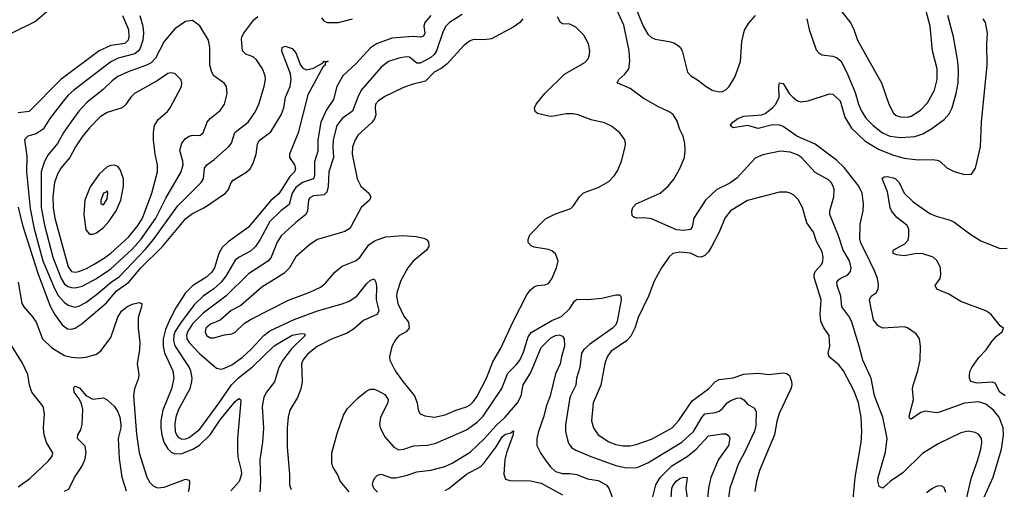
# Model space of a CAD drawing. Header units: inches. Extents: x 1682530 to 1839546, y 640742 to 791647.
# Tile 80 of 256: x 1725218 to 1730754, y 644304 to 646946. Entities that reach past the tile are written whole.
import ezdxf

# ---------------------------------------------------------------- set-up
doc = ezdxf.new("R2010")
doc.units = ezdxf.units.IN
doc.header["$MEASUREMENT"] = 0
doc.layers.add('B7624', color=7, linetype='Continuous')
doc.layers.add('B7634', color=7, linetype='Continuous')

msp = doc.modelspace()

# ---------------------------------------------------------------- linework, layer by layer
at = {"layer": 'B7624', "color": 5}
for points, elevation in [([(1730000, 647374.5), (1729933.2, 647406.8), (1729910, 647411.8), (1729892.5, 647407.5), (1729870, 647393.2), (1729833.8, 647346.2), (1729814, 647290), (1729808.3, 647190), (1729824.1, 647030), (1729830.2, 647010), (1729840.2, 646990), (1729890, 646926), (1729907.8, 646890), (1729928.5, 646830), (1730000, 646703.3)], 780), ([(1728674.7, 647030), (1728722.9, 646910), (1728750, 646864.2), (1728770, 646845.3), (1728790, 646835.8), (1728870, 646823.2), (1728895.1, 646815.1), (1728920.3, 646800.3), (1728930.8, 646790.8), (1728941.6, 646770), (1728972.4, 646650), (1728990.6, 646630), (1729028.2, 646608.2), (1729077.3, 646570), (1729111, 646550), (1729150, 646539.5), (1729170, 646542), (1729190, 646552.7), (1729207.3, 646570), (1729237.8, 646622.2), (1729269.8, 646710.2), (1729277, 646823), (1729292.7, 646887.3), (1729315.4, 646924.6), (1729354.5, 646970)], 760), ([(1725172.2, 646870), (1725304.8, 646935.2), (1725370, 646991.4)], 720), ([(1725795.3, 646970), (1725828.9, 646890), (1725831.3, 646850), (1725826.9, 646830), (1725808.9, 646811.1), (1725730, 646800.7), (1725665.1, 646770), (1725450.1, 646610), (1725270.5, 646429.5), (1725210, 646420.8)], 720), ([(1725892.8, 646970), (1725909.6, 646910), (1725914.6, 646870), (1725910.1, 646830), (1725895.4, 646784.6), (1725885.5, 646770), (1725865.6, 646754.4), (1725771.1, 646728.9), (1725731.1, 646708.9), (1725523.2, 646550), (1725490, 646520.6), (1725464.3, 646490), (1725388, 646390), (1725350, 646329.8), (1725310, 646303.4), (1725262.8, 646290), (1725244.9, 646270), (1725257.6, 646177.6), (1725256.9, 646090), (1725276.4, 645883.6), (1725299.6, 645770), (1725347.9, 645590), (1725414.8, 645430), (1725434.3, 645394.3), (1725470, 645354.4), (1725490, 645339.5), (1725528.4, 645328.4), (1725550, 645333.4), (1725590, 645355.6), (1725650, 645399.2), (1725731.4, 645468.6), (1725778.3, 645501.7), (1725924.8, 645655.2), (1725970.7, 645710), (1726104.2, 645895.8), (1726237.8, 646030), (1726250.6, 646050), (1726257, 646110), (1726269.8, 646130), (1726310, 646157.2), (1726391, 646230), (1726408.3, 646251.7), (1726428.1, 646311.9), (1726502.2, 646370), (1726543.5, 646430), (1726563.1, 646470), (1726592.3, 646570), (1726599.8, 646610), (1726597.3, 646630), (1726582.7, 646670), (1726550, 646720.5), (1726530, 646736.4), (1726490, 646751.2), (1726471.2, 646770), (1726464.8, 646835.2), (1726467.1, 646850), (1726478.8, 646870), (1726535.2, 646944.8), (1726556.2, 646963.8)], 740), ([(1727530, 646968.6), (1727495.5, 646930), (1727490.1, 646910), (1727495.3, 646870), (1727487.3, 646852.7), (1727472.1, 646847.9), (1727430, 646851.1), (1727310, 646841.9), (1727223.2, 646810), (1727190, 646787.7), (1727110, 646699.9), (1727034.7, 646630), (1727000.9, 646570), (1726982.7, 646497.3), (1726942.3, 646437.7), (1726911.3, 646368.7), (1726894.6, 646270), (1726893.5, 646206.5), (1726874.8, 646145.2), (1726875.8, 646070), (1726869.3, 646050.7), (1726807.8, 646030), (1726770, 646001), (1726749.7, 645970), (1726733.4, 645906.6), (1726686.7, 645870), (1726624.7, 645810), (1726570, 645708.9), (1726544.1, 645670), (1726516.2, 645643.8), (1726452.3, 645610), (1726430, 645592.2), (1726376.2, 645503.8), (1726350.3, 645469.7), (1726310, 645432), (1726250, 645389.9), (1726198.6, 645341.4), (1726122.2, 645237.8), (1726090.8, 645190), (1726083.7, 645170), (1726081.8, 645141.8), (1726090, 645111.9), (1726170.1, 644990), (1726178.8, 644970), (1726185.2, 644930), (1726184.6, 644910), (1726173.6, 644870), (1726110, 644752.7), (1726095.7, 644710), (1726090.5, 644670), (1726092.1, 644630), (1726099, 644610), (1726110, 644595.9), (1726130, 644586.4), (1726150, 644587.6), (1726170, 644595.7), (1726230, 644642.9), (1726339.5, 644790), (1726408.3, 644891.7), (1726448.9, 644931.1), (1726527.5, 644992.5), (1726649.4, 645110.6), (1726750, 645170.5), (1726799.8, 645179.8), (1726817.8, 645177.8), (1726823.7, 645170), (1726746.1, 645093.9), (1726696.7, 645030), (1726675.7, 644990), (1726650.5, 644909.5), (1726605.2, 644850), (1726590, 644822), (1726580.6, 644770), (1726588.6, 644648.6), (1726583, 644570), (1726568.9, 644470), (1726571.7, 644350), (1726567.1, 644290)], 740), ([(1727704.9, 646975.1), (1727634.3, 646930), (1727613.9, 646910), (1727598.8, 646881.2), (1727561.1, 646770), (1727548.6, 646750), (1727530, 646733), (1727470, 646701.6), (1727450, 646700.3), (1727410, 646735), (1727390, 646736.5), (1727350.1, 646729.9), (1727292, 646710), (1727250, 646679.3), (1727138.5, 646550), (1727118.5, 646510), (1727089.2, 646430.8), (1727030, 646390.5), (1727001.3, 646350), (1726980.1, 646270), (1726978.3, 646230), (1726983.1, 646170), (1726955.6, 646090), (1726952, 646008), (1726944.7, 645975.3), (1726930, 645960.3), (1726870, 645954.7), (1726850, 645943.1), (1726840.7, 645930), (1726835.4, 645870), (1726826.5, 645850), (1726770, 645805.4), (1726687.2, 645730), (1726665.2, 645694.8), (1726632, 645610), (1726616.3, 645590), (1726503.5, 645516.5), (1726377.1, 645390), (1726250, 645294.8), (1726190, 645234.6), (1726161.9, 645190), (1726155.9, 645170), (1726158.1, 645150), (1726171.3, 645130), (1726228.4, 645068.4), (1726325.1, 644985.1), (1726350, 644980.2), (1726370, 644984.8), (1726410, 645005), (1726470, 645048.3), (1726517.4, 645090), (1726590.2, 645169.7), (1726625.1, 645194.9), (1726761, 645259), (1726892.1, 645307.9), (1727030, 645346.5), (1727070, 645362.2), (1727113.7, 645390), (1727170, 645461.1), (1727190, 645479.7), (1727210, 645488.8), (1727221.1, 645470), (1727224.7, 645444.7), (1727222.4, 645370), (1727236.8, 645310), (1727230.2, 645290), (1727150, 645254.1), (1727095, 645205), (1727058.2, 645181.8), (1726970, 645148), (1726890, 645108.3), (1726835.3, 645064.7), (1726810.1, 645030), (1726802.3, 645010), (1726805.4, 644910), (1726798.9, 644870), (1726779.6, 644820.4), (1726737.1, 644750), (1726727.4, 644710), (1726720.9, 644650), (1726721, 644541), (1726735.2, 644390), (1726735.5, 644330), (1726743.4, 644303.4)], 760), ([(1728047.3, 646950), (1728030.1, 646929.9), (1727995.3, 646904.7), (1727870, 646838.5), (1727830, 646832), (1727770, 646833.3), (1727750, 646827.2), (1727717, 646803), (1727622.1, 646697.9), (1727588.2, 646671.8), (1727547.9, 646650), (1727499.8, 646600.2), (1727430, 646583), (1727376.5, 646563.5), (1727270, 646513.8), (1727234.9, 646490), (1727219, 646470), (1727215.8, 646450), (1727219.3, 646410), (1727212.5, 646387.5), (1727195.4, 646364.6), (1727121.2, 646298.8), (1727103.5, 646270), (1727089.5, 646230.5), (1727086.8, 646190), (1727115.2, 646050), (1727135.9, 646010), (1727180.3, 645970), (1727191.7, 645950), (1727184.4, 645930), (1727137.6, 645890), (1727079, 645781), (1727070, 645769.2), (1727046.6, 645753.4), (1726891.5, 645708.5), (1726850, 645682), (1726770, 645611.1), (1726734.7, 645550), (1726702.3, 645517.7), (1726578.6, 645441.4), (1726461.5, 645338.5), (1726407, 645310), (1726344.3, 645255.7), (1726290, 645232.7), (1726265, 645210), (1726261.5, 645190), (1726268.7, 645170), (1726290, 645156.6), (1726310, 645156), (1726370, 645173.7), (1726410, 645179.5), (1726430, 645188.7), (1726482.3, 645237.7), (1726518.4, 645261.6), (1726730, 645368.7), (1726850, 645413.5), (1726910, 645441.2), (1726936.6, 645463.3), (1726990, 645526), (1727030, 645559.5), (1727106, 645590), (1727130, 645608.8), (1727180.6, 645679.4), (1727216.8, 645703.2), (1727276.1, 645723.9), (1727370, 645731.8), (1727446.6, 645726.6), (1727490, 645717.4), (1727504.9, 645710), (1727516.1, 645696.1), (1727518.7, 645670), (1727505.3, 645650), (1727430, 645587.4), (1727399.2, 645550), (1727360.6, 645479.4), (1727337.6, 645410), (1727336.6, 645390), (1727344.6, 645350), (1727378.5, 645278.6), (1727403.7, 645243.7), (1727408, 645210), (1727390.7, 645190), (1727350, 645167.8), (1727330, 645144.2), (1727310, 645106.6), (1727296.1, 645050), (1727299, 645030), (1727329.2, 644970), (1727371.4, 644910), (1727437.3, 644830), (1727452.6, 644790), (1727459, 644750), (1727470, 644728.8), (1727496.5, 644716.5), (1727550, 644710.2), (1727610, 644723), (1727670, 644749.3), (1727730, 644768.1), (1727750, 644779), (1727770, 644798.4), (1727790, 644828.2), (1727842.3, 644930), (1727878.3, 645021.7), (1727922.8, 645097.2), (1727991.4, 645248.6), (1728070, 645397.1), (1728090, 645425.5), (1728110, 645443.8), (1728130, 645450.4), (1728170, 645454.4), (1728190, 645462.4), (1728210, 645487.7), (1728235.4, 645550), (1728245.1, 645590), (1728230, 645629.3), (1728210, 645644.7), (1728190, 645652.8), (1728110, 645666.3), (1728093.3, 645673.3), (1728078, 645690), (1728077, 645697), (1728076.2, 645710), (1728085.4, 645734.6), (1728173.8, 645826.2), (1728230, 645854.4), (1728315.8, 645884.2), (1728330, 645897.3), (1728364.5, 645950), (1728388.5, 645971.5), (1728470, 646002.6), (1728530, 646035.3), (1728561.3, 646070), (1728580.1, 646099.9), (1728600.5, 646150), (1728621.6, 646230), (1728624.5, 646250), (1728619.3, 646270), (1728592.3, 646310), (1728545.9, 646345.9), (1728505.5, 646365.5), (1728430, 646382.6), (1728357.2, 646410), (1728330, 646415.3), (1728290, 646415.6), (1728210, 646401.5), (1728190, 646402.7), (1728130, 646417.7), (1728115.8, 646430), (1728112.4, 646450), (1728121.5, 646470), (1728169.9, 646530.1), (1728280.9, 646639.1), (1728395.7, 646704.3), (1728413.7, 646726.3), (1728422, 646750), (1728423.5, 646770), (1728415.4, 646810), (1728390, 646858.4), (1728344.1, 646904.1), (1728310, 646919.7), (1728270, 646922.4), (1728258, 646930), (1728242.2, 646962.2)], 780), ([(1726915.5, 646955.5), (1726930, 646937), (1726949.2, 646929.2), (1727010, 646930.2), (1727089.6, 646950)], 740), ([(1730000, 644940.2), (1729957.4, 645030), (1729937.7, 645110), (1729893.7, 645250), (1729878.6, 645278.6), (1729841, 645330), (1729835.2, 645390), (1729814.7, 645450), (1729812.3, 645470), (1729819.7, 645480.3), (1729829.9, 645490.1), (1729873.6, 645510), (1729888.2, 645530), (1729892, 645550), (1729882.7, 645590), (1729848.1, 645650), (1729822, 645730), (1729772.5, 645850), (1729773.1, 645870), (1729795.9, 645950), (1729796.5, 645990), (1729791.9, 646010), (1729780.3, 646030), (1729764.5, 646044.5), (1729690, 646086.5), (1729612.9, 646170), (1729590, 646186), (1729550, 646201.2), (1729494.7, 646205.3), (1729395.4, 646184.6), (1729352.8, 646167.2), (1729250, 646054.5), (1729210, 646026.8), (1729137.4, 645990), (1729074.3, 645930), (1729007.7, 645830), (1728998.6, 645781.4), (1728990, 645766.4), (1728950, 645759.6), (1728910, 645763.6), (1728770, 645824.7), (1728728.5, 645831.5), (1728686, 645830), (1728670, 645834), (1728662, 645842), (1728659.6, 645870), (1728665.1, 645890), (1728683.6, 645910), (1728818.9, 645970), (1728864, 646010), (1728898.3, 646050), (1728930, 646108), (1728954.8, 646170), (1728959.1, 646210), (1728956.8, 646250), (1728948.5, 646290), (1728928.5, 646328.5), (1728915.1, 646375.1), (1728891.8, 646411.8), (1728870, 646427.3), (1728810, 646454.9), (1728723.8, 646503.8), (1728650, 646557.7), (1728577, 646590), (1728586, 646610), (1728621, 646639), (1728642.4, 646670), (1728647.5, 646712.5), (1728644.3, 646770), (1728614.4, 646914.4), (1728577, 646997)], 760), ([(1729642.8, 646950), (1729656.1, 646890), (1729696.2, 646776.2), (1729710, 646758.4), (1729727.9, 646747.9), (1729790, 646739.6), (1729810, 646732.8), (1729834.3, 646714.3), (1729868.6, 646648.6), (1729915.9, 646535.9), (1729933.3, 646470), (1729950, 646430.3), (1729976.8, 646390), (1730000, 646366.7)], 760), ([(1725209.2, 645890.8), (1725233.2, 645790), (1725319.5, 645519.5), (1725390, 645334.7), (1725414.3, 645290), (1725456.6, 645230), (1725486.7, 645206.7), (1725510, 645204.6), (1725530, 645210.6), (1725570, 645236.4), (1725706.7, 645353.3), (1725760.5, 645419.5), (1725831.9, 645470), (1725899.4, 645550), (1726019.9, 645670), (1726152.5, 645827.5), (1726190, 645854.6), (1726257.8, 645890), (1726374.8, 645970), (1726391.2, 645990), (1726406.3, 646030), (1726417.9, 646042.1), (1726490, 646086.3), (1726512.9, 646107.1), (1726530, 646138.9), (1726547, 646190), (1726555.2, 646244.8), (1726561.3, 646258.7), (1726569.8, 646270), (1726630, 646315.5), (1726687.4, 646410), (1726703.2, 646450), (1726713.1, 646510), (1726738.1, 646570), (1726744.3, 646610), (1726740.3, 646640.3), (1726692, 646768), (1726694, 646790), (1726710, 646795.8), (1726750, 646783.1), (1726770, 646758.4), (1726796.5, 646690), (1726810, 646672.9), (1726830, 646663.9), (1726870, 646672.4), (1726919.5, 646700.5), (1726930, 646711.8), (1726949.3, 646710.7), (1726950, 646714), (1726950.1, 646709.9), (1726935.3, 646704.7), (1726935.3, 646690), (1726922.4, 646677.6), (1726837.7, 646522.3), (1726783.1, 646310), (1726734, 646190), (1726735, 646170), (1726762.7, 646130), (1726769.3, 646110), (1726762, 646090), (1726737.2, 646062.8), (1726674.4, 645965.6), (1726630, 645929.3), (1726503, 645777), (1726390, 645696.5), (1726356, 645664), (1726338.2, 645630), (1726312.8, 645550), (1726296.4, 645523.6), (1726264.7, 645495.3), (1726190, 645448.5), (1726151, 645410), (1726096, 645324), (1726061.2, 645258.8), (1726037.2, 645202.8), (1726025.1, 645150), (1726024.6, 645110), (1726031.8, 645071.8), (1726078.4, 644970), (1726084.9, 644930), (1726071.1, 644870), (1726022.7, 644750), (1726011.6, 644690), (1726011.2, 644650), (1726016.7, 644610), (1726029, 644569), (1726050, 644532.1), (1726070, 644512.8), (1726090, 644503.3), (1726130, 644505.9), (1726190.9, 644529.1), (1726228, 644552), (1726287.9, 644610), (1726345, 644695), (1726430, 644797.7), (1726450, 644814.2), (1726459.3, 644810), (1726460.9, 644800.9), (1726441.6, 644590), (1726441.7, 644530), (1726444.2, 644484.2), (1726463.8, 644410), (1726464.7, 644390), (1726451.2, 644348.8), (1726404.1, 644295.9)], 720), ([(1730000, 645583.3), (1729946.9, 645690), (1729940.8, 645710), (1729943.7, 645796.3), (1729959.8, 645870), (1729962.5, 645910), (1729954.6, 645970), (1729935.2, 646010), (1729853.4, 646113.4), (1729810, 646155.2), (1729690, 646246), (1729587.9, 646290), (1729510, 646345.5), (1729490, 646352.8), (1729450, 646354.3), (1729370, 646332.9), (1729310, 646349.8), (1729230, 646338), (1729213.2, 646350), (1729227, 646370), (1729256, 646390), (1729290, 646402.3), (1729390, 646411.1), (1729410, 646418.6), (1729451.1, 646450), (1729469.8, 646470.2), (1729488.2, 646510), (1729485.6, 646570), (1729490, 646591.3), (1729510, 646586.8), (1729543.8, 646530), (1729563.8, 646510), (1729590, 646488.9), (1729610, 646483.6), (1729650, 646489.1), (1729770, 646529.2), (1729790, 646526.4), (1729831.1, 646490), (1729856.7, 646396.7), (1729894.8, 646334.8), (1729970, 646263.6), (1730000, 646245.5)], 740), ([(1729904.4, 644250), (1729915.9, 644370), (1729947.9, 644570), (1729952.8, 644627.2), (1729949.4, 644710), (1729934.5, 644790), (1729910, 644856), (1729850, 644969.7), (1729824.1, 645004.1), (1729769.6, 645050), (1729763, 645070), (1729772.3, 645110), (1729769.7, 645169.7), (1729736.5, 645216.5), (1729721.5, 645250), (1729718.9, 645290), (1729724.7, 645370), (1729685, 645495), (1729684.3, 645510), (1729690.5, 645529.5), (1729727, 645570), (1729733.1, 645586.9), (1729735.4, 645610), (1729730, 645640.7), (1729698.2, 645698.2), (1729680.2, 645750), (1729642.8, 645802.8), (1729619, 645890), (1729594.1, 645934.1), (1729570, 645958.3), (1729550, 645969.7), (1729530, 645975.1), (1729490, 645974.7), (1729310, 645929), (1729213.5, 645870), (1729182.6, 645830), (1729150.1, 645750), (1729108.7, 645671.3), (1729090, 645640.7), (1729070, 645619.1), (1729050, 645609.9), (1729030, 645611.4), (1728990, 645632.4), (1728930, 645638.5), (1728890, 645631.3), (1728870, 645612), (1728826.3, 645550), (1728785.5, 645474.5), (1728753.6, 645390), (1728695.9, 645270), (1728676.3, 645210), (1728654, 645166), (1728630, 645139), (1728541.5, 645078.5), (1728520.6, 645050), (1728507.9, 645012.1), (1728484.4, 644890), (1728441.9, 644790), (1728432.1, 644690), (1728443.5, 644650), (1728470, 644611), (1728530, 644572.1), (1728570, 644556.2), (1728610, 644548.1), (1728650, 644549.1), (1728684.1, 644555.9), (1728770, 644585.4), (1728887, 644650), (1728921.5, 644690), (1728998.2, 644801.8), (1729090, 644868.5), (1729130, 644910.1), (1729150, 644922.5), (1729230, 644930.7), (1729290, 644952), (1729314.3, 644954.3), (1729370, 644956.5), (1729429.3, 644949.3), (1729510, 644958.5), (1729530, 644954.9), (1729545.1, 644945.1), (1729557.7, 644910), (1729558.6, 644890), (1729553.4, 644870), (1729487.5, 644730), (1729474.1, 644685.9), (1729461.7, 644610), (1729377.5, 644410), (1729360.5, 644350), (1729351.1, 644291.1)], 780), ([(1725210.1, 645469.9), (1725230.6, 645350), (1725241, 645330), (1725290, 645274.9), (1725310, 645243.7), (1725346.4, 645150), (1725399.2, 645099.2), (1725470, 645057.2), (1725510, 645046.5), (1725550, 645043.8), (1725592.2, 645047.8), (1725650, 645063.7), (1725675.6, 645084.4), (1725730, 645157.6), (1725770, 645272), (1725790, 645306.2), (1725819.6, 645330), (1725850, 645345.5), (1725890, 645354.4), (1725903.8, 645350), (1725903.2, 645330), (1725883.3, 645270), (1725883.6, 645210), (1725892.8, 645130), (1725890.8, 645090), (1725877.7, 645010), (1725887.7, 644950), (1725886, 644930), (1725864, 644870), (1725858, 644830), (1725874.1, 644614.1), (1725889.6, 644510), (1725932.6, 644372.6), (1725950, 644342.8), (1725970, 644321.6), (1725992.9, 644312.9), (1726030, 644316.8), (1726150, 644361.8), (1726170, 644355.3), (1726173.2, 644350), (1726171.1, 644311.1), (1726164.6, 644290)], 680), ([(1727069.8, 644290), (1727019.3, 644350), (1727006.2, 644386.2), (1726978.5, 644430), (1726972.7, 644450), (1726972.8, 644510), (1727002.3, 644617.7), (1727039.2, 644720.8), (1727061.5, 644758.5), (1727120.8, 644819.2), (1727170, 644857.2), (1727190, 644866.7), (1727210, 644866.9), (1727230, 644860.2), (1727270, 644838), (1727288.7, 644810), (1727287.5, 644790), (1727246.4, 644710), (1727240.8, 644670), (1727244.8, 644650), (1727270, 644598.6), (1727320.7, 644540.7), (1727350, 644526), (1727377.2, 644530), (1727431.9, 644548.1), (1727510, 644551.7), (1727557.2, 644562.8), (1727730, 644638.8), (1727790, 644681.9), (1727824.4, 644715.6), (1727928.9, 644871.1), (1727962.6, 644957.4), (1728010, 645003.7), (1728030.2, 645029.8), (1728050, 645076), (1728077.5, 645162.5), (1728094.1, 645185.9), (1728210, 645253.7), (1728263.1, 645276.9), (1728310, 645320.7), (1728337.6, 645362.4), (1728350, 645373.7), (1728410, 645371.3), (1728490, 645378.9), (1728570, 645398.3), (1728590, 645397.3), (1728597.3, 645390), (1728598.7, 645370), (1728577.8, 645250), (1728569.5, 645230), (1728550, 645211), (1728420.9, 645119.1), (1728389.3, 645090), (1728376.1, 645070), (1728366.3, 644990), (1728348.8, 644930), (1728345, 644890), (1728313.9, 644830), (1728309.4, 644810), (1728286.6, 644666.6), (1728286.6, 644630), (1728295.4, 644590), (1728303.5, 644563.5), (1728320.1, 644540.1), (1728344.7, 644524.7), (1728428.1, 644488.1), (1728570, 644437.8), (1728630, 644424.6), (1728690, 644427.6), (1728750, 644452.4), (1728941.4, 644570), (1729006.7, 644630), (1729052.6, 644707.4), (1729070, 644728.1), (1729130, 644735.9), (1729150, 644743.2), (1729170, 644757.8), (1729195.6, 644790), (1729216, 644804), (1729250, 644816.8), (1729270, 644819.2), (1729290, 644806.7), (1729310, 644782.8), (1729350, 644760.3), (1729359, 644739), (1729356.4, 644663.6), (1729349.6, 644630.4), (1729291.7, 644508.3), (1729258.3, 644450), (1729210.1, 644310), (1729199, 644230)], 760), ([(1730000, 645348.7), (1729995.8, 645370), (1730000, 645378.5)], 740), ([(1725210, 644318.2), (1725275.6, 644364.3), (1725378.2, 644461.8), (1725399.7, 644490), (1725403.5, 644510), (1725368.1, 644568.1), (1725354.7, 644610), (1725352.4, 644650), (1725358, 644730), (1725349.1, 644770), (1725286.3, 644850), (1725273.1, 644890), (1725264, 644950), (1725233.4, 645013.4), (1725157.1, 645137.1)], 680), ([(1727230, 644288.1), (1727210, 644306), (1727201.6, 644330), (1727205.3, 644350), (1727216.2, 644370), (1727230, 644384.5), (1727250, 644390.1), (1727308.3, 644368.3), (1727330, 644369.2), (1727390, 644382.3), (1727450, 644402.9), (1727528.7, 644411.3), (1727607.7, 644432.3), (1727650, 644450.9), (1727750, 644512.5), (1727830, 644587.5), (1727896.4, 644663.6), (1727947.7, 644710), (1728016.2, 644790), (1728037, 644830), (1728048.2, 644891.8), (1728090, 644958.2), (1728150, 645101.5), (1728203.8, 645156.2), (1728230, 645170.1), (1728250, 645173.6), (1728270, 645165.8), (1728279.2, 645150), (1728281.6, 645110), (1728263.8, 645050), (1728257.2, 645010), (1728230, 644953.3), (1728201.1, 644830), (1728177.7, 644770), (1728164.7, 644715.3), (1728134.8, 644630), (1728124.7, 644590), (1728125.2, 644550), (1728145.2, 644510), (1728172.8, 644470), (1728202.9, 644430), (1728230, 644405.1), (1728270, 644392.7), (1728310, 644394), (1728350, 644387.1), (1728410, 644363.3), (1728470, 644353.4), (1728515, 644330), (1728530.1, 644310), (1728560.7, 644230)], 740), ([(1725470, 644293.8), (1725494.8, 644305.2), (1725526, 644370), (1725568.1, 644431.9), (1725585, 644470), (1725591, 644510), (1725586, 644546), (1725543.6, 644590), (1725544.5, 644610), (1725560.8, 644639.2), (1725569.8, 644670.2), (1725573.3, 644753.3), (1725565.8, 644785.8), (1725552.9, 644812.9), (1725524.5, 644850), (1725523.2, 644876.8), (1725530, 644884.7), (1725554.4, 644874.4), (1725590, 644831.3), (1725630, 644812), (1725690, 644818.8), (1725710, 644808.2), (1725750, 644770.3), (1725770, 644740.5), (1725780.2, 644710), (1725786.6, 644666.6), (1725786.7, 644650), (1725772, 644590), (1725776.7, 644476.7), (1725792.8, 644372.8), (1725816, 644296)], 660), ([(1727610, 644297.2), (1727630, 644308.8), (1727729.9, 644390), (1727810, 644432.7), (1727830, 644452.7), (1727896.3, 644543.7), (1727930, 644598.5), (1727950, 644614.1), (1727979, 644621), (1727992.3, 644632.3), (1727996, 644630), (1727992.2, 644627.8), (1727992.2, 644612.2), (1727954.8, 644510), (1727945.6, 644470), (1727939.7, 644390), (1727950, 644361.3), (1727973.7, 644353.7), (1728090, 644351.6), (1728150, 644338.9), (1728270, 644273)], 720), ([(1728764.8, 644210), (1728794.9, 644330), (1728819.4, 644370), (1728883.7, 644436.3), (1728970, 644489.6), (1729020.7, 644530), (1729090, 644604.6), (1729170, 644616.9), (1729190, 644616.1), (1729205.2, 644605.2), (1729210.9, 644590), (1729203.3, 644550), (1729147.5, 644472.5), (1729103.4, 644370), (1729091.2, 644310), (1729085, 644250)], 740), ([(1728877.9, 644230), (1728884.2, 644310), (1728890, 644323.1), (1728909.1, 644350), (1728930, 644365.5), (1728950, 644372.9), (1728970.2, 644370.2), (1728963.6, 644310), (1728990.1, 644110)], 720)]:
    msp.add_lwpolyline(points, dxfattribs=dict(at, elevation=elevation))
for points, elevation in [([(1726190, 646941.2), (1726150, 646936), (1726090, 646893.6), (1726030, 646822.2), (1725980.5, 646730), (1725956.4, 646703.6), (1725930.4, 646689.6), (1725827.4, 646652.6), (1725770, 646626.7), (1725737.5, 646602.5), (1725687.8, 646552.2), (1725598, 646482), (1725549.7, 646430.3), (1725505, 646370), (1725466.7, 646313.3), (1725431.1, 646248.9), (1725376.8, 646183.2), (1725355.1, 646144.9), (1725338.7, 646090), (1725339.2, 645890), (1725357, 645790), (1725403.8, 645610), (1725450.4, 645490), (1725470, 645458.6), (1725490, 645444.9), (1725510, 645438.7), (1725530, 645437.7), (1725570, 645447.5), (1725650, 645489.2), (1725730, 645543.7), (1725850, 645654.6), (1725899.4, 645710), (1725982.6, 645830), (1726038.7, 645941.3), (1726125.6, 646090), (1726137, 646130), (1726135.7, 646150), (1726118.6, 646210), (1726130, 646250.3), (1726150, 646276.9), (1726170, 646290.3), (1726190, 646295.3), (1726230, 646294.9), (1726249.6, 646310), (1726271.6, 646370), (1726289.4, 646390.6), (1726345.2, 646434.8), (1726369, 646470), (1726383.7, 646530), (1726381.5, 646570), (1726368.2, 646588.2), (1726310, 646629.8), (1726297.3, 646650), (1726286.8, 646690), (1726287.3, 646790), (1726279.8, 646830), (1726231.5, 646911.5)], 760), ([(1726070, 646647.1), (1726050, 646642.4), (1725990, 646601.7), (1725863.1, 646530), (1725843.1, 646510), (1725813.5, 646466.5), (1725794.4, 646450), (1725710, 646424.4), (1725670, 646399.8), (1725610, 646337.7), (1725570, 646286.3), (1725531.9, 646230), (1725499.5, 646170), (1725450.1, 646109.9), (1725430, 646075.8), (1725414.5, 646030), (1725404.8, 645950), (1725405.7, 645890), (1725415.9, 645830), (1725490, 645556.3), (1725510.1, 645530.1), (1725530, 645525.8), (1725550, 645529.7), (1725593.7, 645546.3), (1725636.5, 645570), (1725690, 645601.5), (1725730, 645632.8), (1725830, 645721.8), (1725884.7, 645790), (1725909.1, 645830), (1725961, 645970), (1725993.3, 646090), (1725993, 646130), (1725979, 646190), (1725969.8, 646270.2), (1725969.8, 646310.2), (1725976.4, 646350), (1725995.9, 646384.1), (1726048.2, 646430), (1726064.4, 646450), (1726126.9, 646570), (1726129.7, 646590), (1726123.5, 646610), (1726090, 646642.2)], 780), ([(1725750, 646128.1), (1725730, 646126), (1725710, 646117.3), (1725664, 646076), (1725614.2, 646005.8), (1725584.3, 645930), (1725578.5, 645850), (1725590, 645762.8), (1725610, 645738.7), (1725630, 645739), (1725650, 645747.3), (1725690, 645777.5), (1725719.6, 645810), (1725760.7, 645870), (1725786.1, 645930), (1725800.8, 646010), (1725801, 646050), (1725783.4, 646103.4), (1725770, 646119.5)], 820), ([(1725710, 645983.7), (1725704.4, 645975.6), (1725690, 645969.6), (1725674.6, 645930), (1725674.8, 645910), (1725690, 645904.6), (1725710, 645938), (1725714, 645970)], 840)]:
    msp.add_lwpolyline(points, close=True, dxfattribs=dict(at, elevation=elevation))
at = {"layer": 'B7634', "color": 5}
for points, elevation in [([(1730000, 646703.3), (1730063.9, 646590), (1730105.2, 646470), (1730130, 646420.3), (1730145.8, 646405.8), (1730170, 646398.3), (1730210, 646398.1), (1730230, 646403.8), (1730282.4, 646437.6), (1730321.2, 646478.8), (1730361.7, 646550), (1730376.1, 646610), (1730376.8, 646670), (1730350.6, 646770), (1730337.3, 646910), (1730313.9, 646993.9), (1730290, 647045.4), (1730210, 647183.1), (1730170, 647235.6), (1730057.1, 647337.1), (1730010.7, 647369.3), (1730000, 647374.5)], 780), ([(1730000, 646366.7), (1730016.5, 646350), (1730069.4, 646309.4), (1730110, 646290.6), (1730170, 646282.1), (1730250, 646288.3), (1730295.8, 646304.2), (1730346.8, 646333.2), (1730415.4, 646384.6), (1730443.8, 646416.2), (1730460.2, 646450), (1730482.1, 646530), (1730493.5, 646590), (1730496.8, 646656.8), (1730492.8, 646710), (1730467, 646850), (1730436.4, 646970)], 760), ([(1730000, 646245.5), (1730050, 646215.4), (1730130, 646183.3), (1730190, 646166.5), (1730270, 646157.1), (1730350, 646159.3), (1730376, 646156), (1730390.4, 646150), (1730430, 646112.7), (1730472.1, 646092.1), (1730530, 646075.5), (1730570, 646077.3), (1730591.6, 646110), (1730620.5, 646230), (1730625.3, 646370), (1730657.4, 646690), (1730655.1, 646810), (1730658.9, 646870), (1730648.3, 646930), (1730634.7, 646950)], 740), ([(1730758, 644830), (1730729, 644850), (1730701.3, 644901.3), (1730686, 644906), (1730601.8, 644901.8), (1730566, 644910), (1730558, 644930), (1730558, 644950), (1730560.9, 644970), (1730571.8, 644990), (1730610, 645046.4), (1730650.7, 645089.3), (1730683.6, 645136.4), (1730710, 645164.9), (1730742, 645190), (1730748.7, 645210), (1730730, 645224), (1730676.9, 645290), (1730650, 645308.6), (1730510, 645361.1), (1730442.5, 645402.5), (1730375.1, 645430), (1730364.2, 645450), (1730392.3, 645490), (1730396.2, 645510), (1730394.3, 645550), (1730375.8, 645590), (1730353.6, 645610), (1730290, 645629.8), (1730250, 645628), (1730190, 645617.2), (1730150, 645622.2), (1730129.2, 645630), (1730129.5, 645650), (1730194.6, 645685.4), (1730213.7, 645706.3), (1730217.7, 645730), (1730215.9, 645770), (1730205.1, 645790), (1730150, 645832.3), (1730118.9, 645870), (1730111.3, 645890), (1730097, 645977), (1730067, 646053), (1730077.6, 646062.4), (1730095.8, 646064.2), (1730130, 646057), (1730142, 646050), (1730162.3, 646030), (1730190.3, 645970), (1730241.4, 645921.4), (1730335.6, 645855.6), (1730370, 645839.6), (1730450, 645817.4), (1730470, 645807.9), (1730560.3, 645740.3), (1730621.2, 645701.2), (1730730, 645658.7), (1730770, 645660.5)], 720), ([(1730000, 645378.5), (1730005.6, 645390), (1730033.7, 645410), (1730044.2, 645430), (1730046.5, 645453.5), (1730040.7, 645490), (1730026.5, 645530), (1730000, 645583.3)], 740), ([(1730640.5, 644259.5), (1730690, 644371.8), (1730738.5, 644530), (1730749.1, 644609.1), (1730747.4, 644650), (1730724.6, 644710), (1730692.5, 644750), (1730650, 644782.4), (1730610, 644796.5), (1730530, 644787.9), (1730390, 644737.3), (1730370, 644735.2), (1730310, 644743.2), (1730284.3, 644735.7), (1730230, 644698.7), (1730222.3, 644702.2), (1730218.7, 644710), (1730221.6, 644730), (1730242.9, 644810), (1730237.7, 644870), (1730240.4, 644890), (1730266.9, 644970), (1730280.5, 645030), (1730283, 645110), (1730277.6, 645150), (1730257.7, 645177.7), (1730210, 645213.3), (1730190, 645218.9), (1730070, 645210.8), (1730044.1, 645224.1), (1730017.8, 645257.8), (1730000, 645348.7)], 740), ([(1730513.2, 644130), (1730568.5, 644371.5), (1730601.4, 644458.6), (1730622.2, 644530), (1730627.1, 644567.1), (1730624.5, 644590), (1730610, 644612.7), (1730590, 644622.9), (1730550, 644630.7), (1730510, 644621.6), (1730447.4, 644592.6), (1730380.8, 644559.2), (1730294.4, 644505.6), (1730183.2, 644396.8), (1730112.9, 644350), (1730070, 644311.5), (1730050, 644319.5), (1730042.9, 644350), (1730044.7, 644370), (1730086.4, 644513.6), (1730094.5, 644590), (1730069.8, 644710), (1730023.9, 644830), (1730004.9, 644930), (1730000, 644940.2)], 760), ([(1730425.3, 644285.3), (1730414.7, 644314.7), (1730402.3, 644322.3), (1730390, 644324.4), (1730370, 644319.8), (1730350, 644308.8), (1730315.4, 644284.6)], 780)]:
    msp.add_lwpolyline(points, dxfattribs=dict(at, elevation=elevation))

doc.saveas('drawing.dxf')
